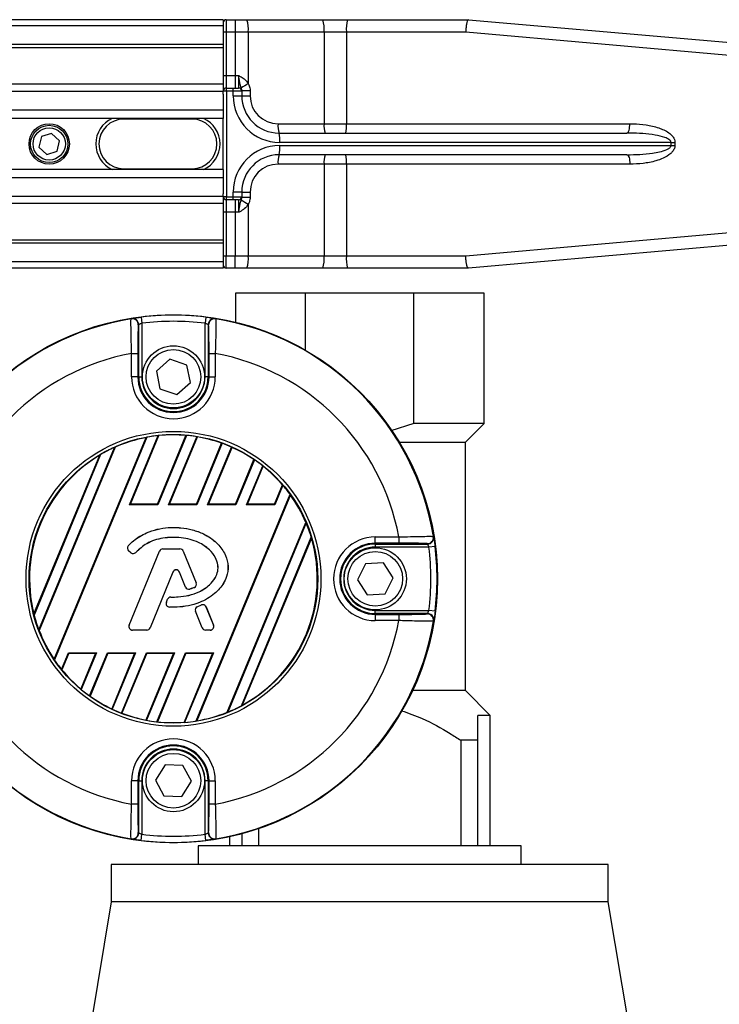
# Model space of a CAD drawing. Header units: millimetres. Extents: x 0 to 420, y 0 to 297.
# Tile 12 of 17: x 203 to 222, y 217 to 244. Entities that reach past the tile are written whole.
import ezdxf

# ---------------------------------------------------------------- set-up
doc = ezdxf.new("R2010")
doc.units = ezdxf.units.MM

msp = doc.modelspace()

# ---------------------------------------------------------------- linework, layer by layer
at = {"color": 7, "linetype": 'Continuous', "lineweight": 25}
for p, q in [((208.5624, 244.1584), (71.4376, 244.1584)), ((208.5624, 243.987), (71.4376, 243.987)), ((208.5624, 244.1584), (208.5624, 243.987)), ((208.5624, 243.987), (208.5624, 243.4728)), ((208.6481, 244.1584), (208.6481, 243.8156)), ((208.6481, 244.1584), (208.8981, 244.1584)), ((208.8981, 244.1584), (209.2185, 244.1584)), ((208.8981, 244.1584), (208.8981, 243.8156)), ((209.2185, 244.1584), (211.3124, 244.1584)), ((211.3124, 244.1584), (211.9912, 244.1584)), ((211.9912, 244.1584), (215.3302, 244.1584)), ((215.3302, 244.1584), (215.3306, 244.1584)), ((215.3306, 244.1584), (222.9129, 243.4951)), ((208.6481, 243.8156), (208.5624, 243.8156)), ((208.6481, 243.8156), (208.6481, 242.6158)), ((208.8981, 243.8156), (208.6481, 243.8156)), ((208.8981, 243.8156), (208.8981, 242.6158)), ((209.2541, 243.8156), (208.8981, 243.8156)), ((211.348, 243.8156), (209.2541, 243.8156)), ((209.2541, 243.8156), (209.2541, 242.3935)), ((211.348, 243.8156), (211.348, 241.2874)), ((211.9651, 243.8156), (211.348, 243.8156)), ((211.9651, 243.8156), (211.9651, 241.2874)), ((215.2558, 243.8156), (211.9651, 243.8156)), ((222.7463, 243.1536), (215.2558, 243.8156)), ((208.5624, 243.4728), (71.4376, 243.4728)), ((208.5624, 243.4728), (208.5624, 243.3854)), ((208.5624, 243.3854), (71.4376, 243.3854)), ((208.5624, 243.3854), (208.5624, 242.3758)), ((208.5624, 242.6158), (208.6481, 242.6158)), ((208.6481, 242.6158), (208.6481, 242.273)), ((208.6481, 242.6158), (208.8981, 242.6158)), ((208.8981, 242.6158), (208.8981, 242.273)), ((208.8981, 242.6158), (208.9933, 242.6158)), ((208.5624, 242.3758), (145.9134, 242.3758)), ((208.5624, 242.3758), (208.5624, 242.1873)), ((208.5624, 242.1769), (146.1107, 242.1769)), ((208.6541, 242.1873), (208.5624, 242.1873)), ((208.5624, 242.1044), (208.5624, 242.1873)), ((208.5624, 242.1044), (208.5624, 241.6647)), ((208.6481, 242.273), (208.8315, 242.273)), ((208.6541, 242.1873), (208.6541, 239.2734)), ((208.8375, 242.1873), (208.6541, 242.1873)), ((208.8315, 242.273), (208.9909, 242.273)), ((208.8375, 242.0587), (208.8375, 242.1873)), ((209.0766, 242.1873), (208.8375, 242.1873)), ((209.0766, 242.2016), (209.307, 242.2016)), ((209.0766, 242.1873), (209.0766, 242.0587)), ((209.307, 242.2016), (209.307, 242.0587)), ((208.8375, 242.0587), (209.0766, 242.0587)), ((209.0766, 242.0587), (209.307, 242.0587)), ((208.5624, 241.6647), (146.4081, 241.6647)), ((208.5624, 241.6647), (208.5624, 241.4331)), ((208.5624, 241.4331), (146.4752, 241.4331)), ((205.8199, 241.4331), (205.8199, 241.4159)), ((207.7054, 241.4159), (205.8199, 241.4159)), ((207.7054, 241.4159), (207.7054, 241.4331)), ((208.5624, 240.0276), (208.5624, 241.4331)), ((210.0784, 241.2874), (211.348, 241.2874)), ((211.348, 241.2874), (211.9651, 241.2874)), ((211.9651, 241.2874), (219.7856, 241.2874)), ((203.8303, 241.0195), (203.5462, 240.9331)), ((204.0471, 240.8167), (203.8303, 241.0195)), ((210.1051, 241.0303), (219.7058, 241.0303)), ((203.5462, 240.9331), (203.479, 240.644)), ((203.9799, 240.5275), (204.0471, 240.8167)), ((220.9209, 240.7732), (210.123, 240.7732)), ((220.9209, 240.6875), (220.9209, 240.7732)), ((220.9209, 240.7732), (221.0281, 240.7732)), ((221.0281, 240.7732), (221.0281, 240.6875)), ((203.479, 240.644), (203.6958, 240.4412)), ((203.6958, 240.4412), (203.9799, 240.5275)), ((210.123, 240.6875), (220.9209, 240.6875)), ((220.9209, 240.6875), (221.0281, 240.6875)), ((211.348, 240.1733), (210.0784, 240.1733)), ((219.7058, 240.4304), (210.1051, 240.4304)), ((211.9651, 240.1733), (211.348, 240.1733)), ((211.348, 240.1733), (211.348, 237.645)), ((211.9651, 240.1733), (211.9651, 237.645)), ((219.7856, 240.1733), (211.9651, 240.1733)), ((208.5624, 240.0276), (146.5134, 240.0276)), ((205.8199, 240.0447), (207.7054, 240.0447)), ((205.8199, 240.0276), (205.8199, 240.0447)), ((207.7054, 240.0447), (207.7054, 240.0276)), ((208.5624, 240.0276), (208.5624, 239.796)), ((208.5624, 239.796), (146.5134, 239.796)), ((208.5624, 239.796), (208.5624, 239.3562)), ((208.5624, 239.2734), (208.5624, 239.3562)), ((208.8375, 239.2734), (208.8375, 239.4019)), ((209.0766, 239.4019), (208.8375, 239.4019)), ((209.0766, 239.4019), (209.0766, 239.2734)), ((209.0766, 239.4019), (209.307, 239.4019)), ((209.307, 239.4019), (209.307, 239.259)), ((208.5624, 239.2837), (146.5134, 239.2837)), ((208.5624, 239.0849), (146.5134, 239.0849)), ((208.6541, 239.2734), (208.5624, 239.2734)), ((208.5624, 239.2734), (208.5624, 239.0849)), ((208.5624, 239.0849), (208.5624, 238.0752)), ((208.8315, 239.1877), (208.6481, 239.1877)), ((208.6481, 239.1877), (208.6481, 238.8449)), ((208.6541, 239.2734), (208.8375, 239.2734)), ((208.9909, 239.1877), (208.8315, 239.1877)), ((208.8375, 239.2734), (209.0766, 239.2734)), ((208.8981, 239.1877), (208.8981, 238.8449)), ((209.0766, 239.259), (209.307, 239.259)), ((208.6481, 238.8449), (208.5624, 238.8449)), ((208.8981, 238.8449), (208.6481, 238.8449)), ((208.6481, 238.8449), (208.6481, 237.645)), ((208.9933, 238.8449), (208.8981, 238.8449)), ((208.8981, 238.8449), (208.8981, 237.645)), ((209.2541, 239.0671), (209.2541, 237.645)), ((215.2558, 237.645), (222.7463, 238.3071)), ((208.5624, 238.0752), (146.5134, 238.0752)), ((208.5624, 238.0752), (208.5624, 237.9878)), ((208.5624, 237.9878), (146.5134, 237.9878)), ((208.5624, 237.9878), (208.5624, 237.4736)), ((222.9129, 237.9656), (215.3306, 237.3022)), ((208.5624, 237.4736), (146.5134, 237.4736)), ((208.5624, 237.645), (208.6481, 237.645)), ((208.5624, 237.4736), (208.5624, 237.3022)), ((208.6481, 237.3022), (208.6481, 237.645)), ((208.6481, 237.645), (208.8981, 237.645)), ((208.8981, 237.3022), (208.8981, 237.645)), ((208.8981, 237.645), (209.2541, 237.645)), ((209.2541, 237.645), (211.348, 237.645)), ((211.348, 237.645), (211.9651, 237.645)), ((211.9651, 237.645), (215.2558, 237.645)), ((208.5624, 237.3022), (146.5134, 237.3022)), ((208.8981, 237.3022), (208.6481, 237.3022)), ((209.2185, 237.3022), (208.8981, 237.3022)), ((211.3124, 237.3022), (209.2185, 237.3022)), ((211.9912, 237.3022), (211.3124, 237.3022)), ((215.3302, 237.3022), (211.9912, 237.3022)), ((215.3306, 237.3022), (215.3302, 237.3022)), ((208.9052, 236.6166), (208.9052, 235.8114)), ((210.8391, 236.6166), (208.9052, 236.6166)), ((210.8391, 235.0366), (210.8391, 236.6166)), ((213.8276, 236.6166), (210.8391, 236.6166)), ((213.8276, 233.0162), (213.8276, 236.6166)), ((215.7615, 236.6166), (213.8276, 236.6166)), ((215.7615, 233.0162), (215.7615, 236.6166)), ((206.2972, 235.9518), (206.3182, 235.7817)), ((208.0852, 235.9518), (208.0641, 235.7817)), ((206.2325, 234.3026), (206.2325, 235.7428)), ((206.3182, 235.7817), (206.3182, 234.3026)), ((208.0641, 234.3026), (208.0641, 235.7817)), ((208.1498, 235.7428), (208.1498, 234.3026)), ((206.0371, 234.9505), (206.2085, 234.9505)), ((206.0371, 234.3026), (206.0371, 234.9505)), ((206.2085, 234.9505), (206.2085, 234.3026)), ((207.0929, 234.7875), (206.7221, 234.46)), ((207.562, 234.6302), (207.0929, 234.7875)), ((208.1738, 234.9505), (208.3452, 234.9505)), ((208.1738, 234.3026), (208.1738, 234.9505)), ((208.3452, 234.9505), (208.3452, 234.3026)), ((206.7221, 234.46), (206.8203, 233.975)), ((207.6603, 234.1452), (207.562, 234.6302)), ((206.2085, 234.3026), (206.0371, 234.3026)), ((206.2325, 234.3026), (206.2085, 234.3026)), ((206.2325, 234.3026), (206.3182, 234.3026)), ((208.1498, 234.3026), (208.0641, 234.3026)), ((208.1498, 234.3026), (208.1738, 234.3026)), ((208.1738, 234.3026), (208.3452, 234.3026)), ((206.8203, 233.975), (207.2894, 233.8177)), ((207.2894, 233.8177), (207.6603, 234.1452)), ((213.8276, 233.0162), (213.1935, 232.8112)), ((215.7615, 233.0162), (213.8276, 233.0162)), ((215.2481, 232.5028), (215.7615, 233.0162)), ((203.9001, 226.5112), (206.4343, 232.6293)), ((206.4534, 232.636), (203.9089, 226.4929)), ((205.9832, 230.7737), (206.7742, 232.6832)), ((206.0059, 230.7888), (206.79, 232.6818)), ((206.748, 230.7888), (207.5344, 232.6873)), ((207.5513, 232.6888), (206.7581, 230.7737)), ((207.0593, 230.7737), (207.8374, 232.6522)), ((207.0819, 230.7888), (207.8516, 232.6468)), ((203.477, 227.3208), (205.5626, 232.356)), ((205.581, 232.361), (203.4865, 227.3043)), ((207.824, 230.7888), (208.5215, 232.4726)), ((208.5369, 232.4703), (207.8341, 230.7737)), ((208.1354, 230.7737), (208.7953, 232.3669)), ((208.158, 230.7888), (208.808, 232.358)), ((213.4231, 232.5028), (215.2481, 232.5028)), ((215.2472, 225.6466), (215.2472, 232.5028)), ((203.3416, 227.7607), (205.1558, 232.1407)), ((205.1794, 232.1582), (203.3459, 227.7317)), ((208.9001, 230.7888), (209.4114, 232.0233)), ((209.4254, 232.0174), (208.9102, 230.7737)), ((209.2114, 230.7737), (209.6564, 231.8479)), ((209.2341, 230.7888), (209.6675, 231.8352)), ((209.9762, 230.7888), (210.1981, 231.3244)), ((210.2104, 231.3147), (209.9863, 230.7737)), ((207.8165, 224.8082), (210.4078, 231.0642)), ((210.4169, 231.0465), (207.8354, 224.8143)), ((205.9832, 230.7737), (206.0059, 230.7888)), ((206.7581, 230.7737), (205.9832, 230.7737)), ((206.748, 230.7888), (206.0059, 230.7888)), ((206.7581, 230.7737), (206.748, 230.7888)), ((207.0593, 230.7737), (207.0819, 230.7888)), ((207.8341, 230.7737), (207.0593, 230.7737)), ((207.824, 230.7888), (207.0819, 230.7888)), ((207.8341, 230.7737), (207.824, 230.7888)), ((208.1354, 230.7737), (208.158, 230.7888)), ((208.9102, 230.7737), (208.1354, 230.7737)), ((208.9001, 230.7888), (208.158, 230.7888)), ((208.9102, 230.7737), (208.9001, 230.7888)), ((209.2114, 230.7737), (209.2341, 230.7888)), ((209.9863, 230.7737), (209.2114, 230.7737)), ((209.9762, 230.7888), (209.2341, 230.7888)), ((209.9863, 230.7737), (209.9762, 230.7888)), ((207.1912, 230.1479), (207.1912, 230.1486)), ((208.6749, 225.0493), (210.8443, 230.2867)), ((210.8542, 230.2711), (208.6929, 225.0534)), ((209.0671, 225.2294), (210.9943, 229.8821)), ((210.9993, 229.8547), (209.09, 225.2452)), ((212.7619, 229.8859), (213.4098, 229.8859)), ((212.7619, 229.7145), (212.7619, 229.8859)), ((213.4098, 229.8859), (213.4098, 229.7145)), ((205.9442, 229.6387), (205.9436, 229.6392)), ((213.4098, 229.7145), (212.7619, 229.7145)), ((212.7619, 229.6905), (212.7619, 229.7145)), ((212.7619, 229.6905), (214.2021, 229.6905)), ((212.7619, 229.6905), (212.7619, 229.6048)), ((214.2409, 229.6048), (212.7619, 229.6048)), ((214.411, 229.6259), (214.2409, 229.6048)), ((205.9549, 229.5022), (205.9544, 229.5017)), ((206.0166, 229.4498), (205.9544, 229.5017)), ((206.0171, 229.4503), (205.9549, 229.5022)), ((205.9703, 227.448), (206.8067, 229.4968)), ((205.971, 227.4477), (206.8074, 229.4965)), ((206.0171, 229.4503), (206.0166, 229.4498)), ((206.1506, 229.461), (206.1511, 229.4605)), ((206.8074, 229.4965), (206.8067, 229.4968)), ((206.896, 229.556), (206.896, 229.5567)), ((206.896, 229.5567), (207.3721, 229.5567)), ((206.896, 229.556), (207.3721, 229.556)), ((207.3721, 229.556), (207.3721, 229.5567)), ((207.4607, 229.4965), (207.4613, 229.4968)), ((207.4607, 229.4965), (207.8198, 228.6168)), ((207.4613, 229.4968), (207.8205, 228.6171)), ((212.4906, 229.1457), (212.2679, 228.7039)), ((212.9846, 229.1737), (212.4906, 229.1457)), ((213.2559, 228.7599), (212.9846, 229.1737)), ((207.1753, 228.9181), (206.5455, 227.3754)), ((207.176, 228.9178), (206.5462, 227.3751)), ((207.1753, 228.9181), (207.176, 228.9178)), ((207.3552, 228.9181), (207.3545, 228.9178)), ((207.5242, 228.5021), (207.3545, 228.9178)), ((207.5249, 228.5024), (207.3552, 228.9181)), ((213.0331, 228.3181), (213.2559, 228.7599)), ((207.5249, 228.5024), (207.5242, 228.5021)), ((207.7676, 228.4922), (207.7679, 228.4915)), ((207.8198, 228.6168), (207.8205, 228.6171)), ((212.2679, 228.7039), (212.5391, 228.2901)), ((207.1185, 228.2255), (207.1185, 228.2263)), ((207.6414, 228.4471), (207.6416, 228.4464)), ((212.5391, 228.2901), (213.0331, 228.3181)), ((206.9956, 228.0858), (207.0296, 228.1671)), ((206.9963, 228.0855), (206.9956, 228.0858)), ((206.9963, 228.0855), (207.0303, 228.1668)), ((207.0303, 228.1668), (207.0296, 228.1671)), ((207.079, 227.953), (207.0789, 227.9523)), ((207.8478, 227.96), (207.9626, 228.0093)), ((207.8481, 227.9593), (207.8478, 227.96)), ((207.8481, 227.9593), (207.9629, 228.0086)), ((207.9629, 228.0086), (207.9626, 228.0093)), ((208.0892, 227.9569), (208.0899, 227.9572)), ((208.0892, 227.9569), (208.2971, 227.4477)), ((208.0899, 227.9572), (208.2978, 227.448)), ((207.7973, 227.8353), (207.7966, 227.835)), ((207.9844, 227.3751), (207.7966, 227.835)), ((207.9851, 227.3754), (207.7973, 227.8353)), ((212.7619, 227.7733), (212.7619, 227.859)), ((212.7619, 227.859), (214.2409, 227.859)), ((212.7619, 227.7733), (212.7619, 227.7493)), ((214.2021, 227.7733), (212.7619, 227.7733)), ((212.7619, 227.7493), (213.4098, 227.7493)), ((212.7619, 227.7493), (212.7619, 227.5779)), ((213.4098, 227.7493), (213.4098, 227.5779)), ((214.411, 227.8379), (214.2409, 227.859)), ((205.971, 227.4477), (205.9703, 227.448)), ((208.2971, 227.4477), (208.2978, 227.448)), ((213.4098, 227.5779), (212.7619, 227.5779)), ((206.0595, 227.3159), (206.0595, 227.3152)), ((206.4569, 227.3159), (206.0595, 227.3159)), ((206.4569, 227.3152), (206.0595, 227.3152)), ((206.4569, 227.3159), (206.4569, 227.3152)), ((206.5455, 227.3754), (206.5462, 227.3751)), ((207.9851, 227.3754), (207.9844, 227.3751)), ((208.2085, 227.3159), (208.0736, 227.3159)), ((208.0736, 227.3159), (208.0736, 227.3152)), ((208.2085, 227.3152), (208.0736, 227.3152)), ((208.2085, 227.3159), (208.2085, 227.3152)), ((204.1023, 226.2328), (204.2918, 226.6901)), ((204.3019, 226.675), (204.1145, 226.2226)), ((204.2918, 226.6901), (205.0666, 226.6901)), ((204.2918, 226.6901), (204.3019, 226.675)), ((204.3019, 226.675), (205.044, 226.675)), ((205.044, 226.675), (204.637, 225.6924)), ((205.0666, 226.6901), (204.6479, 225.6793)), ((204.8761, 225.5028), (205.3679, 226.6901)), ((205.378, 226.675), (204.8899, 225.4967)), ((205.0666, 226.6901), (205.044, 226.675)), ((205.3679, 226.6901), (206.1427, 226.6901)), ((205.3679, 226.6901), (205.378, 226.675)), ((205.378, 226.675), (206.1201, 226.675)), ((206.1201, 226.675), (205.4868, 225.1461)), ((206.1427, 226.6901), (205.4993, 225.1369)), ((205.7551, 225.0273), (206.4439, 226.6901)), ((206.454, 226.675), (205.7704, 225.0246)), ((206.1427, 226.6901), (206.1201, 226.675)), ((207.1961, 226.675), (206.4338, 224.8346)), ((206.4439, 226.6901), (207.2188, 226.6901)), ((206.4439, 226.6901), (206.454, 226.675)), ((207.2188, 226.6901), (206.4478, 224.8288)), ((206.454, 226.675), (207.1961, 226.675)), ((206.731, 224.7854), (207.52, 226.6901)), ((207.5301, 226.675), (206.7478, 224.7865)), ((207.2188, 226.6901), (207.1961, 226.675)), ((208.2722, 226.675), (207.4842, 224.7725)), ((208.2948, 226.6901), (207.4998, 224.7707)), ((207.52, 226.6901), (208.2948, 226.6901)), ((207.52, 226.6901), (207.5301, 226.675)), ((207.5301, 226.675), (208.2722, 226.675)), ((208.2948, 226.6901), (208.2722, 226.675)), ((215.2481, 225.6466), (213.7895, 225.6466)), ((215.9329, 224.9618), (215.2481, 225.6466)), ((215.9329, 224.9618), (215.5901, 224.9618)), ((215.9329, 221.3614), (215.9329, 224.9618)), ((215.1184, 224.2762), (215.1184, 221.3614)), ((215.5901, 224.2762), (215.1184, 224.2762)), ((215.5901, 221.3614), (215.5901, 224.2762)), ((206.9597, 223.5985), (206.6967, 223.1794)), ((207.4541, 223.5803), (206.9597, 223.5985)), ((207.6856, 223.143), (207.4541, 223.5803)), ((206.0371, 222.5133), (206.0371, 223.1612)), ((206.2085, 223.1612), (206.0371, 223.1612)), ((206.2085, 223.1612), (206.2085, 222.5133)), ((206.2325, 223.1612), (206.2085, 223.1612)), ((206.2325, 221.721), (206.2325, 223.1612)), ((206.2325, 223.1612), (206.3182, 223.1612)), ((206.3182, 223.1612), (206.3182, 221.6821)), ((206.6967, 223.1794), (206.9282, 222.7421)), ((207.4226, 222.7239), (207.6856, 223.143)), ((208.1498, 223.1612), (208.0641, 223.1612)), ((208.0641, 221.6821), (208.0641, 223.1612)), ((208.1498, 223.1612), (208.1498, 221.721)), ((208.1498, 223.1612), (208.1738, 223.1612)), ((208.1738, 222.5133), (208.1738, 223.1612)), ((208.1738, 223.1612), (208.3452, 223.1612)), ((208.3452, 223.1612), (208.3452, 222.5133)), ((206.2085, 222.5133), (206.0371, 222.5133)), ((206.9282, 222.7421), (207.4226, 222.7239)), ((208.3452, 222.5133), (208.1738, 222.5133)), ((209.0766, 221.6961), (209.0766, 221.3614)), ((209.5483, 221.3614), (209.5483, 221.8398)), ((206.2972, 221.512), (206.3182, 221.6821)), ((208.0852, 221.512), (208.0641, 221.6821)), ((208.7338, 221.6131), (208.7338, 221.3614)), ((207.8768, 221.3614), (207.8768, 220.8472)), ((216.7899, 221.3614), (207.8768, 221.3614)), ((216.7899, 220.8472), (216.7899, 221.3614)), ((205.4771, 220.8472), (205.4771, 219.8188)), ((219.1896, 220.8472), (205.4771, 220.8472)), ((219.1896, 219.8188), (219.1896, 220.8472)), ((205.4771, 219.8188), (204.7915, 215.705)), ((212.3333, 219.8188), (205.4771, 219.8188)), ((219.1896, 219.8188), (212.3333, 219.8188)), ((219.8752, 215.705), (219.1896, 219.8188))]:
    msp.add_line(p, q, dxfattribs=at)
at = {"color": 7, "linetype": 'Continuous', "lineweight": 25, "flags": 128}
for points in [[(219.7058, 241.0303), (219.7214, 241.0352), (219.7363, 241.0499), (219.7501, 241.0736), (219.7622, 241.1056), (219.7721, 241.1446), (219.7795, 241.189), (219.784, 241.2372), (219.7856, 241.2874)], [(219.7058, 240.4304), (219.7214, 240.4254), (219.7363, 240.4108), (219.7501, 240.387), (219.7622, 240.3551), (219.7721, 240.3161), (219.7795, 240.2716), (219.784, 240.2234), (219.7856, 240.1733)], [(206.0229, 235.9049), (206.0291, 235.9089), (206.0339, 235.912)], [(208.3484, 235.912), (208.3546, 235.908), (208.3594, 235.9049)], [(214.3641, 229.9001), (214.3682, 229.894), (214.3713, 229.8892)], [(214.3713, 227.5746), (214.3673, 227.5685), (214.3641, 227.5637)], [(206.0339, 221.5518), (206.0277, 221.5558), (206.0229, 221.5589)], [(208.3594, 221.5589), (208.3533, 221.5549), (208.3484, 221.5518)]]:
    msp.add_lwpolyline(points, dxfattribs=at)
at = {"color": 7, "linetype": 'Continuous', "lineweight": 25}
for centre, radius in [((203.763, 240.7303), 0.5571), ((203.763, 240.7303), 0.5142), ((203.763, 240.7303), 0.4457), ((207.1912, 228.7319), 7.284), ((207.1912, 234.3026), 0.857), ((207.1912, 234.3026), 0.7542), ((207.1912, 228.7319), 4.068), ((207.1912, 228.7319), 3.9823), ((212.7619, 228.7319), 0.857), ((212.7619, 228.7319), 0.7542), ((207.1912, 223.1612), 0.857), ((207.1912, 223.1612), 0.7542)]:
    msp.add_circle(centre, radius, dxfattribs=at)
for centre, radius, start, end in [((208.6481, 244.0727), 0.0857, 90, 180), ((208.4022, 243.9004), 0.8562, 354.3173, 17.54028), ((210.496, 243.9004), 0.8562, 354.3173, 17.54028), ((213.1099, 243.9008), 1.148, 167.03311, 184.25633), ((210.1086, 240.8727), 1.7444, 119.32757, 126.80885), ((208.6481, 242.1873), 0.0857, 90, 180), ((208.3425, 242.2086), 0.3124, 356.08602, 11.89455), ((208.5258, 242.2086), 0.3124, 356.08602, 11.89455), ((208.9909, 242.1873), 0.0857, 0, 90), ((210.123, 242.0587), 1.2855, 180, 270), ((210.1051, 242.0587), 1.0284, 180, 270), ((210.0784, 242.0587), 0.7713, 180, 270), ((205.8199, 240.7303), 0.7713, 114.34065, 245.65935), ((205.8199, 240.7303), 0.6856, 90, 270), ((207.7054, 240.7303), 0.6856, 270, 90), ((207.7054, 240.7303), 0.7713, 294.34065, 65.65935), ((210.7173, 241.2238), 0.6421, 174.3173, 197.54028), ((211.9869, 241.2238), 0.6421, 174.3173, 197.54028), ((211.1064, 241.2235), 0.861, 347.03311, 4.25633), ((209.1881, 240.8371), 0.9371, 356.08602, 11.89455), ((210.123, 239.4019), 1.2855, 90, 180), ((209.1881, 240.6235), 0.9371, 348.10545, 3.91398), ((210.1051, 239.4019), 1.0284, 90, 180), ((210.0784, 239.4019), 0.7713, 90, 180), ((210.7173, 240.2368), 0.6421, 162.45972, 185.6827), ((211.9869, 240.2368), 0.6421, 162.45972, 185.6827), ((211.1064, 240.2372), 0.861, 355.74367, 12.96689), ((208.6481, 239.2734), 0.0857, 180, 270), ((208.3425, 239.252), 0.3124, 348.10545, 3.91398), ((208.5258, 239.252), 0.3124, 348.10545, 3.91398), ((208.9909, 239.2734), 0.0857, 270, 0), ((210.1086, 240.5879), 1.7444, 233.19115, 240.67243), ((208.4022, 237.5602), 0.8562, 342.45972, 5.6827), ((210.496, 237.5602), 0.8562, 342.45972, 5.6827), ((213.1099, 237.5598), 1.148, 175.74367, 192.96689), ((208.6481, 237.3879), 0.0857, 180, 270), ((207.1912, 228.7319), 7.2675, 99.2503, 170.7497), ((206.0504, 235.7357), 0.1714, 0.01022, 99.23452), ((206.0611, 235.7428), 0.1714, 54.70251, 99.14453), ((206.0611, 235.7428), 0.1714, 0.0127, 54.70421), ((207.1912, 228.7319), 7.275, 82.94126, 97.05874), ((207.1912, 228.7319), 7.1036, 82.94126, 97.05874), ((208.3212, 235.7428), 0.1714, 115.69988, 179.98753), ((208.3319, 235.7357), 0.1714, 80.76548, 179.98978), ((208.3212, 235.7428), 0.1714, 80.85463, 115.70052), ((207.1912, 228.7319), 7.2675, 9.2503, 80.7497), ((207.1912, 228.7319), 6.3248, 100.51312, 169.48688), ((207.1912, 228.7319), 6.3248, 10.51312, 79.48688), ((207.1912, 234.3026), 1.154, 180, 0), ((207.1912, 234.3026), 0.9826, 180, 0), ((207.1912, 234.3026), 0.9586, 180, 0), ((207.1912, 234.3026), 0.8729, 180, 0), ((207.1912, 228.7319), 3.9702, 100.99004, 113.92589), ((207.1912, 228.7319), 3.9732, 96.02402, 100.70066), ((207.1912, 228.7319), 3.9702, 85.04107, 95.79952), ((207.1912, 228.7319), 3.9732, 80.63894, 84.79904), ((207.1912, 228.7319), 3.9702, 70.42259, 80.42516), ((207.1912, 228.7319), 3.9732, 114.19736, 120.41929), ((207.1912, 228.7319), 3.9732, 66.18776, 70.20221), ((207.1912, 228.7319), 3.9702, 55.9972, 65.96862), ((207.1912, 228.7319), 3.9702, 120.84018, 194.15982), ((207.1912, 228.7319), 3.9732, 51.6503, 55.78351), ((207.1912, 228.7319), 3.9702, 40.76796, 51.41119), ((207.1912, 228.7319), 3.9732, 35.94419, 40.54548), ((207.1912, 228.7319), 3.9702, 23.05526, 35.66131), ((207.1912, 228.7319), 3.9732, 16.82689, 22.79175), ((207.1912, 228.7319), 3.9702, 298.57164, 16.42836), ((212.7619, 228.7319), 1.154, 90, 270), ((214.1949, 229.8726), 0.1714, 270.01022, 9.23452), ((214.2021, 229.8619), 0.1714, 324.70251, 9.14453), ((206.0161, 229.5757), 0.0964, 138.8059, 230.16689), ((206.0161, 229.5757), 0.0957, 138.8059, 230.16689), ((212.7619, 228.7319), 0.9826, 90, 270), ((212.7619, 228.7319), 0.9586, 90, 270), ((212.7619, 228.7319), 0.8729, 90, 270), ((214.2021, 229.862), 0.1714, 270.0127, 324.70421), ((207.1912, 228.7319), 7.1036, 352.94126, 7.05874), ((207.1912, 228.7319), 7.275, 352.94126, 7.05874), ((206.0784, 229.5238), 0.0964, 230.16689, 318.97709), ((206.0784, 229.5238), 0.0957, 230.16689, 318.97709), ((206.896, 229.4603), 0.0964, 90, 157.79071), ((206.896, 229.4603), 0.0957, 90, 157.79071), ((207.3721, 229.4603), 0.0964, 22.20929, 90), ((207.3721, 229.4603), 0.0957, 22.20929, 90), ((207.2653, 228.8814), 0.0972, 22.20926, 157.79071), ((207.2653, 228.8814), 0.0964, 22.20926, 157.79071), ((207.6135, 228.5386), 0.0964, 202.20926, 286.93498), ((207.6135, 228.5386), 0.0957, 202.20926, 286.93498), ((207.7312, 228.5807), 0.0957, 292.3787, 22.20929), ((207.7312, 228.5807), 0.0964, 292.3787, 22.20929), ((207.1186, 228.1298), 0.0964, 90.035, 157.29049), ((207.1186, 228.1298), 0.0957, 90.035, 157.29049), ((207.0845, 228.0485), 0.0964, 157.29049, 266.67135), ((207.0845, 228.0485), 0.0957, 157.29049, 266.67135), ((207.8859, 227.8714), 0.0964, 113.24584, 202.20927), ((207.8859, 227.8714), 0.0957, 113.24584, 202.20927), ((208.0007, 227.9207), 0.0964, 22.20926, 113.24584), ((208.0007, 227.9207), 0.0957, 22.20926, 113.24584), ((207.1912, 228.7319), 3.9732, 194.58071, 200.80264), ((214.1949, 227.5912), 0.1714, 350.76548, 89.98978), ((214.2021, 227.6018), 0.1714, 25.69988, 89.98753), ((214.2021, 227.6019), 0.1714, 350.85463, 25.70052), ((207.1912, 228.7319), 7.2675, 189.2503, 260.7497), ((207.1912, 228.7319), 6.3248, 190.51312, 259.48688), ((206.0595, 227.4116), 0.0964, 157.79071, 270), ((206.0595, 227.4116), 0.0957, 157.79071, 270), ((208.2085, 227.4116), 0.0964, 270, 22.20926), ((208.2085, 227.4116), 0.0957, 270, 22.20926), ((207.1912, 228.7319), 6.3248, 280.51312, 349.48688), ((207.1912, 228.7319), 7.2675, 279.2503, 350.7497), ((207.1912, 228.7319), 3.9702, 201.07411, 214.00996), ((206.4569, 227.4116), 0.0957, 270, 337.79071), ((206.4569, 227.4116), 0.0964, 270, 337.79071), ((208.0736, 227.4116), 0.0964, 202.20927, 270), ((208.0736, 227.4116), 0.0957, 202.20927, 270), ((207.1912, 228.7319), 3.9732, 214.29934, 218.97598), ((207.1912, 228.7319), 3.9702, 219.20048, 229.95893), ((207.1912, 228.7319), 3.9732, 230.20096, 234.36106), ((207.1912, 228.7319), 3.9702, 234.57484, 244.57741), ((207.1912, 228.7319), 3.9732, 292.20825, 298.17311), ((207.1912, 228.7319), 3.9732, 244.79779, 248.81224), ((207.1912, 228.7319), 3.9702, 249.03138, 259.0028), ((207.1912, 228.7319), 3.9702, 279.33869, 291.94474), ((207.1912, 228.7319), 3.9732, 259.21649, 263.3497), ((207.1912, 228.7319), 3.9702, 263.58881, 274.23204), ((207.1912, 228.7319), 3.9732, 274.45452, 279.05581), ((207.1912, 223.1612), 1.154, 0, 180), ((207.1912, 223.1612), 0.9826, 0, 180), ((207.1912, 223.1612), 0.9586, 0, 180), ((207.1912, 223.1612), 0.8729, 0, 180), ((206.0504, 221.7281), 0.1714, 260.76548, 359.98978), ((206.0611, 221.721), 0.1714, 295.69988, 359.98753), ((208.3212, 221.721), 0.1714, 180.0127, 234.70421), ((208.3319, 221.7281), 0.1714, 180.01022, 279.23452), ((206.0611, 221.721), 0.1714, 260.85463, 295.70052), ((207.1912, 228.7319), 7.275, 262.94126, 277.05874), ((207.1912, 228.7319), 7.1036, 262.94126, 277.05874), ((208.3212, 221.721), 0.1714, 234.70251, 279.14453)]:
    msp.add_arc(centre, radius, start, end, dxfattribs=at)
for centre, major_axis, ratio, start_param, end_param in [((212.4728, 228.7319), (10.2213, 0), 0.8660474, 2.2275086, 2.228827), ((201.9095, 228.7319), (10.2213, 0), 0.8660474, 0.9127656, 0.914084), ((208.0299, 228.3845), (4.235, -1.7542), 0.9801928, 2.308609, 2.3130735), ((206.5061, 229.0157), (3.4593, -1.4329), 0.9801928, 1.8803542, 1.8845944), ((207.9924, 228.4), (4.0456, -1.6758), 0.9801928, 2.0576555, 2.0615643), ((206.4686, 229.0312), (3.6486, -1.5113), 0.9801928, 1.5976203, 1.6014484), ((206.5436, 229.0001), (3.27, -1.3545), 0.9801928, 2.2327064, 2.2381305), ((207.9549, 228.4156), (3.8563, -1.5973), 0.9801928, 1.8161736, 1.8199076), ((206.4311, 229.0467), (3.838, -1.5897), 0.9801928, 1.3453037, 1.3490343), ((208.0674, 228.369), (4.4243, -1.8326), 0.9801928, 2.6059882, 2.612204), ((207.9174, 228.4311), (3.667, -1.5189), 0.9801928, 1.5655623, 1.5693696), ((206.3936, 229.0623), (4.0273, -1.6682), 0.9801928, 1.1035269, 1.107406), ((207.8799, 228.4466), (3.4776, -1.4405), 0.9801928, 1.286575, 1.2907549), ((206.3561, 229.0778), (4.2166, -1.7466), 0.9801928, 0.8540417, 0.858425), ((207.8424, 228.4621), (3.2883, -1.3621), 0.9801928, 0.9431108, 0.9483466), ((206.3186, 229.0933), (4.4059, -1.825), 0.9801928, 0.5629466, 0.5688565), ((207.1912, 223.4502), (0, 10.2213), 0.8660474, 5.3691013, 5.3704197), ((208.0674, 228.369), (4.4243, -1.8326), 0.9801928, 3.6709813, 3.6771971), ((207.1912, 234.0136), (0, 10.2213), 0.8660474, 4.0543583, 4.0556767), ((206.5436, 229.0001), (3.27, -1.3545), 0.9801928, 4.0450548, 4.0504789), ((208.0299, 228.3845), (4.235, -1.7542), 0.9801928, 3.9701118, 3.9745763), ((206.5061, 229.0157), (3.4593, -1.4329), 0.9801928, 4.3985909, 4.4028311), ((207.9924, 228.4), (4.0456, -1.6758), 0.9801928, 4.221621, 4.2255298), ((206.4686, 229.0312), (3.6486, -1.5113), 0.9801928, 4.6817369, 4.685565), ((206.3186, 229.0933), (4.4059, -1.825), 0.9801928, 5.7143288, 5.7202387), ((207.9549, 228.4156), (3.8563, -1.5973), 0.9801928, 4.4632777, 4.4670117), ((206.4311, 229.0467), (3.838, -1.5897), 0.9801928, 4.934151, 4.9378816), ((207.8424, 228.4621), (3.2883, -1.3621), 0.9801928, 5.3348387, 5.3400745), ((207.9174, 228.4311), (3.667, -1.5189), 0.9801928, 4.7138157, 4.717623), ((206.3936, 229.0623), (4.0273, -1.6682), 0.9801928, 5.1757793, 5.1796584), ((207.8799, 228.4466), (3.4776, -1.4405), 0.9801928, 4.9924305, 4.9966103), ((206.3561, 229.0778), (4.2166, -1.7466), 0.9801928, 5.4247603, 5.4291436), ((212.4728, 228.7319), (10.2213, 0), 0.8660474, 4.0543583, 4.0556767), ((201.9095, 228.7319), (10.2213, 0), 0.8660474, 5.3691013, 5.3704197)]:
    msp.add_ellipse(centre, major_axis=major_axis, ratio=ratio, start_param=start_param, end_param=end_param, dxfattribs=at)
for points, knots in [([(215.3302, 244.1584), (215.3233, 244.1547), (215.3095, 244.1471), (215.2891, 244.0881), (215.2718, 244.0012), (215.261, 243.9064), (215.257, 243.8427), (215.2559, 243.8174), (215.2558, 243.8156)], [0, 0, 0, 0, 0.2144328, 0.4288627, 0.6433804, 0.858088, 0.9902914, 1, 1, 1, 1]), ([(208.9909, 242.273), (208.9912, 242.2768), (208.9917, 242.2844), (208.9924, 242.3435), (208.9929, 242.4305), (208.9933, 242.5269), (208.9933, 242.5906), (208.9933, 242.6158)], [0, 0, 0, 0, 0.21479795, 0.42959219, 0.64435115, 0.85902892, 1, 1, 1, 1]), ([(209.0634, 242.2693), (209.061, 242.2766), (209.0497, 242.3104), (209.0305, 242.3729), (209.0156, 242.4564), (209.0034, 242.5392), (208.9973, 242.5857), (208.9934, 242.6152), (208.9933, 242.6158)], [0, 0, 0, 0, 0.0754626, 0.3531735, 0.6575283, 0.7807856, 0.9958632, 1, 1, 1, 1]), ([(208.9933, 242.6158), (208.9937, 242.6156), (209.0081, 242.6082), (209.0585, 242.5822), (209.143, 242.5306), (209.2151, 242.4589), (209.2456, 242.4079), (209.2541, 242.3935)], [0, 0, 0, 0, 0.0042834, 0.1393325, 0.4884548, 0.8555438, 1, 1, 1, 1]), ([(209.2541, 242.3935), (209.2728, 242.3547), (209.3023, 242.2936), (209.3058, 242.2263), (209.307, 242.2016)], [0, 0, 0, 0, 0.6342138, 1, 1, 1, 1]), ([(209.0766, 242.2016), (209.0762, 242.2093), (209.0749, 242.2337), (209.0681, 242.2549), (209.0634, 242.2693)], [0, 0, 0, 0, 0.3161563, 1, 1, 1, 1]), ([(219.7856, 241.2874), (219.8158, 241.2871), (219.9657, 241.2858), (220.2346, 241.2645), (220.5673, 241.189), (220.8203, 241.0785), (220.9609, 240.954), (221.019, 240.8578), (221.0253, 240.7993), (221.0281, 240.7732)], [0, 0, 0, 0, 0.063267, 0.3140664, 0.5642573, 0.7790459, 0.8839577, 0.948253, 1, 1, 1, 1]), ([(220.9209, 240.7732), (220.9198, 240.7813), (220.9181, 240.795), (220.9006, 240.8249), (220.8485, 240.8682), (220.7063, 240.9289), (220.3497, 241.0068), (219.9957, 241.0289), (219.7354, 241.0301), (219.7058, 241.0303)], [0, 0, 0, 0, 0.018798, 0.0316543, 0.0793157, 0.1734215, 0.3912563, 0.9308771, 1, 1, 1, 1]), ([(219.7058, 240.4304), (219.9419, 240.436), (220.2441, 240.4432), (220.6103, 240.5096), (220.7674, 240.5535), (220.8631, 240.6046), (220.8985, 240.6352), (220.9151, 240.6585), (220.9206, 240.6769), (220.9208, 240.6856), (220.9209, 240.6875)], [0, 0, 0, 0, 0.5506407, 0.7047102, 0.8711549, 0.9302593, 0.9564835, 0.9796623, 0.9957571, 1, 1, 1, 1]), ([(221.0281, 240.6875), (221.0269, 240.6703), (221.0232, 240.6179), (220.9832, 240.5384), (220.8807, 240.4271), (220.7163, 240.3333), (220.4591, 240.2435), (220.1503, 240.1836), (219.9072, 240.1767), (219.7856, 240.1733)], [0, 0, 0, 0, 0.03417537, 0.10389234, 0.17305854, 0.34319257, 0.49083733, 0.74518986, 1, 1, 1, 1]), ([(208.9933, 238.8449), (208.9933, 238.8701), (208.9933, 238.9337), (208.9929, 239.0301), (208.9924, 239.1172), (208.9917, 239.1763), (208.9912, 239.1839), (208.9909, 239.1877)], [0, 0, 0, 0, 0.14097108, 0.35564885, 0.57040781, 0.78520205, 1, 1, 1, 1]), ([(208.9933, 238.8449), (208.9934, 238.8454), (208.9943, 238.8528), (209.0011, 238.9041), (209.0133, 238.9933), (209.0337, 239.102), (209.053, 239.1601), (209.0634, 239.1913)], [0, 0, 0, 0, 0.0041403, 0.0545186, 0.3811386, 0.668374, 1, 1, 1, 1]), ([(209.0634, 239.1913), (209.0663, 239.2002), (209.0731, 239.2211), (209.0753, 239.2452), (209.0766, 239.259)], [0, 0, 0, 0, 0.4259094, 1, 1, 1, 1]), ([(209.307, 239.259), (209.3032, 239.2165), (209.2972, 239.1489), (209.2658, 239.0893), (209.2541, 239.0671)], [0, 0, 0, 0, 0.628235, 1, 1, 1, 1]), ([(209.2541, 239.0671), (209.2209, 239.0206), (209.1704, 238.95), (209.076, 238.8886), (209.0274, 238.8624), (209.0012, 238.8489), (208.9973, 238.8469), (208.9937, 238.8451), (208.9933, 238.8449)], [0, 0, 0, 0, 0.4878629, 0.7408917, 0.9631024, 0.9651262, 0.9957096, 1, 1, 1, 1]), ([(215.3302, 237.3022), (215.3233, 237.306), (215.3095, 237.3136), (215.2891, 237.3726), (215.2718, 237.4595), (215.261, 237.5542), (215.257, 237.6179), (215.2559, 237.6433), (215.2558, 237.645)], [0, 0, 0, 0, 0.2144328, 0.4288627, 0.6433804, 0.858088, 0.9902914, 1, 1, 1, 1]), ([(206.0371, 234.9505), (206.0338, 235.059), (206.0272, 235.2762), (206.0213, 235.5651), (206.019, 235.7807), (206.02, 235.8887), (206.0221, 235.9005), (206.0229, 235.9049)], [0, 0, 0, 0, 0.2198289, 0.439994, 0.6588493, 0.8749667, 1, 1, 1, 1]), ([(206.0339, 235.912), (206.0373, 235.9129), (206.0441, 235.9145), (206.0903, 235.9224), (206.1573, 235.9329), (206.2305, 235.9433), (206.2786, 235.9494), (206.2972, 235.9518)], [0, 0, 0, 0, 0.211904, 0.4248641, 0.6410447, 0.8611821, 1, 1, 1, 1]), ([(208.0852, 235.9518), (208.115, 235.948), (208.1745, 235.9403), (208.2538, 235.9285), (208.3135, 235.9188), (208.3436, 235.9134), (208.3472, 235.9124), (208.3484, 235.912)], [0, 0, 0, 0, 0.2219122, 0.4427502, 0.6617521, 0.8773894, 1, 1, 1, 1]), ([(208.2472, 235.8967), (208.2557, 235.9006), (208.2728, 235.9084), (208.2978, 235.9131), (208.3166, 235.9143), (208.3233, 235.9141), (208.3246, 235.914)], [0, 0, 0, 0, 0.3377866, 0.6861592, 0.9399979, 1, 1, 1, 1]), ([(208.3594, 235.9049), (208.3606, 235.8933), (208.3631, 235.8703), (208.3629, 235.7062), (208.3593, 235.4662), (208.353, 235.1992), (208.3474, 235.0216), (208.3452, 234.9505)], [0, 0, 0, 0, 0.2128736, 0.4254625, 0.6392063, 0.8554982, 1, 1, 1, 1]), ([(206.2219, 235.7357), (206.221, 235.7321), (206.2186, 235.7224), (206.2149, 235.6334), (206.2114, 235.456), (206.209, 235.2184), (206.2087, 235.0398), (206.2085, 234.9505)], [0, 0, 0, 0, 0.1247127, 0.34042654, 0.55918865, 0.77962349, 1, 1, 1, 1]), ([(206.3182, 235.7817), (206.3122, 235.7794), (206.2964, 235.7734), (206.2728, 235.7633), (206.2511, 235.7531), (206.2359, 235.7452), (206.2337, 235.7436), (206.2325, 235.7428)], [0, 0, 0, 0, 0.1400162, 0.3632789, 0.5814764, 0.7930201, 1, 1, 1, 1]), ([(208.1498, 235.7428), (208.1494, 235.7432), (208.1482, 235.7442), (208.1383, 235.7496), (208.1188, 235.759), (208.0932, 235.7705), (208.0738, 235.7779), (208.0641, 235.7817)], [0, 0, 0, 0, 0.1194766, 0.3320203, 0.5518594, 0.7757647, 1, 1, 1, 1]), ([(208.1738, 234.9505), (208.1737, 235.009), (208.1736, 235.1551), (208.172, 235.3747), (208.1689, 235.5721), (208.165, 235.7072), (208.162, 235.7262), (208.1605, 235.7357)], [0, 0, 0, 0, 0.1448814, 0.3615524, 0.5753397, 0.7876427, 1, 1, 1, 1]), ([(205.9436, 229.6392), (205.9916, 229.6887), (206.1364, 229.8379), (206.5014, 230.0463), (206.8902, 230.1414), (207.1437, 230.1475), (207.1912, 230.1486)], [0, 0, 0, 0, 0.1492432, 0.4498799, 0.8970463, 1, 1, 1, 1]), ([(205.9442, 229.6387), (205.9922, 229.6882), (206.137, 229.8374), (206.5019, 230.0457), (206.8905, 230.1407), (207.1439, 230.1468), (207.1912, 230.1479)], [0, 0, 0, 0, 0.1493129, 0.4500911, 0.8973419, 1, 1, 1, 1]), ([(207.1912, 230.1486), (207.2598, 230.1468), (207.4366, 230.1419), (207.7184, 230.0901), (208.061, 229.9661), (208.3766, 229.7558), (208.6044, 229.4644), (208.7075, 229.16), (208.697, 228.8677), (208.5703, 228.5738), (208.3175, 228.282), (207.8735, 228.0338), (207.4307, 227.9425), (207.1503, 227.9503), (207.0789, 227.9523)], [0, 0, 0, 0, 0.0488198, 0.1257191, 0.2025152, 0.3068501, 0.3908537, 0.4609273, 0.5313055, 0.5934207, 0.6853305, 0.8005518, 0.9492387, 1, 1, 1, 1]), ([(207.1912, 230.1479), (207.2598, 230.146), (207.4349, 230.1412), (207.7166, 230.09), (208.0592, 229.9663), (208.3761, 229.7553), (208.6037, 229.4641), (208.7068, 229.1599), (208.6963, 228.8679), (208.5696, 228.5742), (208.317, 228.2826), (207.8732, 228.0345), (207.4306, 227.9432), (207.1503, 227.951), (207.079, 227.953)], [0, 0, 0, 0, 0.0488472, 0.1245489, 0.2025643, 0.306892, 0.3908819, 0.4609349, 0.5312928, 0.5933834, 0.6852856, 0.8005092, 0.9492175, 1, 1, 1, 1]), ([(207.1185, 228.2255), (207.1871, 228.2267), (207.3551, 228.2298), (207.6209, 228.2658), (207.9209, 228.366), (208.1689, 228.5338), (208.3448, 228.7354), (208.4229, 228.9307), (208.4266, 229.1286), (208.3519, 229.3379), (208.1745, 229.5639), (207.8527, 229.7736), (207.4033, 229.8865), (206.911, 229.8745), (206.4621, 229.7407), (206.2477, 229.5483), (206.1506, 229.461)], [0, 0, 0, 0, 0.046066, 0.1128211, 0.1792644, 0.2567154, 0.3109771, 0.3566506, 0.3948256, 0.441357, 0.5029355, 0.5845739, 0.6946394, 0.808434, 0.9131294, 1, 1, 1, 1]), ([(207.1185, 228.2263), (207.1871, 228.2275), (207.3551, 228.2305), (207.6207, 228.2666), (207.9205, 228.3666), (208.1684, 228.5343), (208.3441, 228.7357), (208.4221, 228.9308), (208.4259, 229.1284), (208.3513, 229.3374), (208.1741, 229.5632), (207.8525, 229.7728), (207.4035, 229.8857), (206.9116, 229.8738), (206.4627, 229.7402), (206.2483, 229.5478), (206.1511, 229.4605)], [0, 0, 0, 0, 0.0460968, 0.1128529, 0.1792974, 0.2567404, 0.3109925, 0.3566412, 0.3947855, 0.4412857, 0.5028392, 0.5844628, 0.6945241, 0.8083163, 0.9130502, 1, 1, 1, 1]), ([(213.4098, 229.8859), (213.5183, 229.8892), (213.7355, 229.8959), (214.0243, 229.9018), (214.24, 229.9041), (214.348, 229.9031), (214.3598, 229.9009), (214.3641, 229.9001)], [0, 0, 0, 0, 0.2198289, 0.439994, 0.6588493, 0.8749667, 1, 1, 1, 1]), ([(214.3713, 229.8892), (214.3721, 229.8858), (214.3737, 229.879), (214.3817, 229.8328), (214.3922, 229.7658), (214.4026, 229.6926), (214.4087, 229.6445), (214.411, 229.6259)], [0, 0, 0, 0, 0.211904, 0.4248641, 0.6410447, 0.8611821, 1, 1, 1, 1]), ([(214.195, 229.7012), (214.1914, 229.7021), (214.1816, 229.7045), (214.0927, 229.7082), (213.9152, 229.7117), (213.6777, 229.7141), (213.4991, 229.7144), (213.4098, 229.7145)], [0, 0, 0, 0, 0.1247127, 0.34042654, 0.55918865, 0.77962349, 1, 1, 1, 1]), ([(214.2409, 229.6048), (214.2386, 229.6109), (214.2327, 229.6266), (214.2225, 229.6503), (214.2123, 229.672), (214.2045, 229.6871), (214.2029, 229.6894), (214.2021, 229.6905)], [0, 0, 0, 0, 0.1400162, 0.3632789, 0.5814764, 0.7930201, 1, 1, 1, 1]), ([(207.7676, 228.4922), (207.7517, 228.4859), (207.723, 228.4744), (207.6808, 228.4595), (207.6545, 228.4512), (207.6414, 228.4471)], [0, 0, 0, 0, 0.38337292, 0.69155302, 1, 1, 1, 1]), ([(207.7679, 228.4915), (207.752, 228.4852), (207.7233, 228.4737), (207.6811, 228.4588), (207.6548, 228.4505), (207.6416, 228.4464)], [0, 0, 0, 0, 0.3831699, 0.6914514, 1, 1, 1, 1]), ([(213.4098, 227.7493), (213.4683, 227.7493), (213.6143, 227.7495), (213.834, 227.7511), (214.0314, 227.7541), (214.1664, 227.7581), (214.1854, 227.7611), (214.195, 227.7626)], [0, 0, 0, 0, 0.14488136, 0.36155244, 0.57533965, 0.78764269, 1, 1, 1, 1]), ([(214.2021, 227.7733), (214.2024, 227.7737), (214.2034, 227.7749), (214.2088, 227.7848), (214.2183, 227.8042), (214.2297, 227.8298), (214.2372, 227.8492), (214.2409, 227.859)], [0, 0, 0, 0, 0.1194766, 0.3320203, 0.5518594, 0.7757647, 1, 1, 1, 1]), ([(214.356, 227.6759), (214.3598, 227.6674), (214.3676, 227.6502), (214.3724, 227.6252), (214.3736, 227.6065), (214.3733, 227.5998), (214.3733, 227.5985)], [0, 0, 0, 0, 0.3377866, 0.6861592, 0.9399979, 1, 1, 1, 1]), ([(214.411, 227.8379), (214.4072, 227.8081), (214.3996, 227.7486), (214.3878, 227.6693), (214.3781, 227.6096), (214.3726, 227.5794), (214.3717, 227.5759), (214.3713, 227.5746)], [0, 0, 0, 0, 0.2219122, 0.4427502, 0.6617521, 0.8773894, 1, 1, 1, 1]), ([(214.3641, 227.5637), (214.3526, 227.5624), (214.3296, 227.5599), (214.1655, 227.5602), (213.9255, 227.5638), (213.6584, 227.5701), (213.4809, 227.5756), (213.4098, 227.5779)], [0, 0, 0, 0, 0.2128736, 0.4254625, 0.6392063, 0.8554982, 1, 1, 1, 1]), ([(213.482, 225.0917), (213.6759, 225.0249), (214.1469, 224.8628), (214.6792, 224.5551), (215.0222, 224.3372), (215.1184, 224.2762)], [0, 0, 0, 0, 0.3349375, 0.8136185, 1, 1, 1, 1]), ([(215.5901, 224.2762), (215.5901, 224.4035), (215.5901, 224.6588), (215.5901, 224.8606), (215.5901, 224.9618)], [0, 0, 0, 0, 0.4983885, 1, 1, 1, 1]), ([(206.0229, 221.5589), (206.0217, 221.5705), (206.0192, 221.5935), (206.0194, 221.7576), (206.0231, 221.9976), (206.0293, 222.2646), (206.0349, 222.4422), (206.0371, 222.5133)], [0, 0, 0, 0, 0.2128736, 0.4254625, 0.6392063, 0.8554982, 1, 1, 1, 1]), ([(206.2085, 222.5133), (206.2086, 222.4548), (206.2088, 222.3087), (206.2104, 222.0891), (206.2134, 221.8917), (206.2174, 221.7566), (206.2204, 221.7376), (206.2219, 221.7281)], [0, 0, 0, 0, 0.1448814, 0.3615524, 0.5753397, 0.7876427, 1, 1, 1, 1]), ([(208.1605, 221.7281), (208.1613, 221.7317), (208.1637, 221.7414), (208.1675, 221.8304), (208.171, 222.0078), (208.1734, 222.2454), (208.1737, 222.424), (208.1738, 222.5133)], [0, 0, 0, 0, 0.1247127, 0.34042654, 0.55918865, 0.77962349, 1, 1, 1, 1]), ([(208.3452, 222.5133), (208.3485, 222.4048), (208.3552, 222.1876), (208.3611, 221.8987), (208.3634, 221.6831), (208.3623, 221.5751), (208.3602, 221.5633), (208.3594, 221.5589)], [0, 0, 0, 0, 0.2198289, 0.439994, 0.6588493, 0.8749667, 1, 1, 1, 1]), ([(206.2325, 221.721), (206.233, 221.7206), (206.2341, 221.7196), (206.2441, 221.7142), (206.2635, 221.7048), (206.2891, 221.6934), (206.3085, 221.6859), (206.3182, 221.6821)], [0, 0, 0, 0, 0.1194766, 0.3320203, 0.5518594, 0.7757647, 1, 1, 1, 1]), ([(208.0641, 221.6821), (208.0702, 221.6844), (208.0859, 221.6904), (208.1096, 221.7005), (208.1313, 221.7107), (208.1464, 221.7186), (208.1487, 221.7202), (208.1498, 221.721)], [0, 0, 0, 0, 0.1400162, 0.3632789, 0.5814764, 0.7930201, 1, 1, 1, 1]), ([(206.2972, 221.512), (206.2673, 221.5158), (206.2078, 221.5235), (206.1286, 221.5353), (206.0689, 221.545), (206.0387, 221.5504), (206.0352, 221.5514), (206.0339, 221.5518)], [0, 0, 0, 0, 0.2219122, 0.4427502, 0.6617521, 0.8773894, 1, 1, 1, 1]), ([(206.1351, 221.5671), (206.1267, 221.5632), (206.1095, 221.5554), (206.0845, 221.5507), (206.0658, 221.5495), (206.059, 221.5497), (206.0578, 221.5498)], [0, 0, 0, 0, 0.3377866, 0.6861592, 0.9399979, 1, 1, 1, 1]), ([(208.3484, 221.5518), (208.3451, 221.5509), (208.3382, 221.5493), (208.292, 221.5414), (208.225, 221.5309), (208.1519, 221.5205), (208.1038, 221.5144), (208.0852, 221.512)], [0, 0, 0, 0, 0.211904, 0.4248641, 0.6410447, 0.8611821, 1, 1, 1, 1])]:
    msp.add_open_spline(points, degree=3, knots=knots, dxfattribs=at)

doc.saveas('drawing.dxf')
